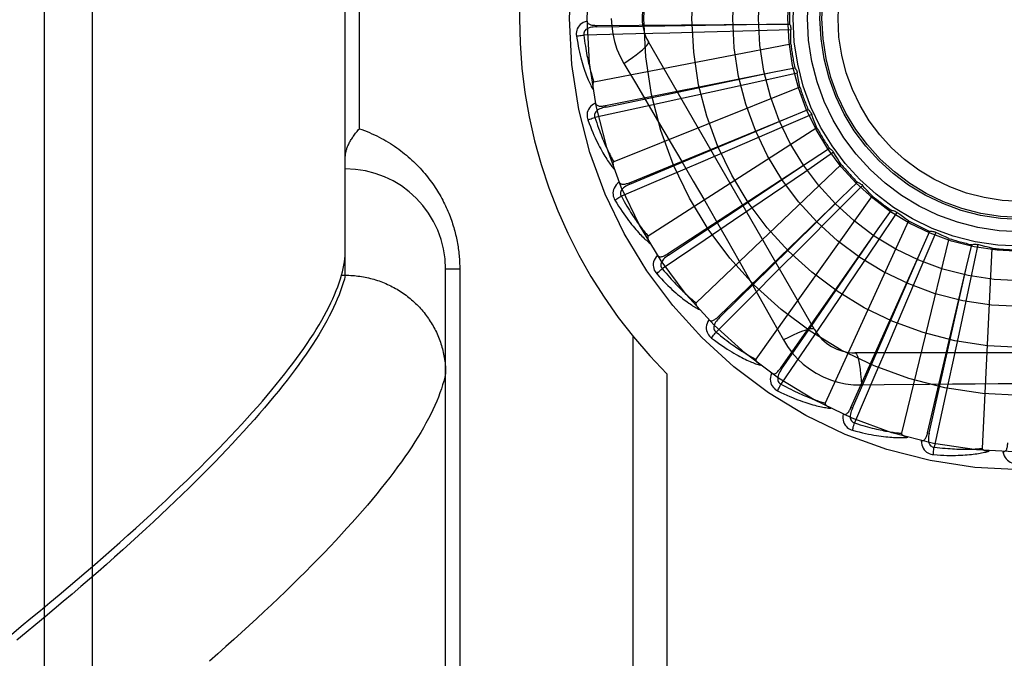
# Model space of a CAD drawing. Header units: inches. Extents: x 0 to 188, y 0 to 122.
# Tile 26 of 102: x 44.253 to 44.866, y 33.903 to 34.3. Entities that reach past the tile are written whole.
import ezdxf

# ---------------------------------------------------------------- set-up
doc = ezdxf.new("R2010")
doc.units = ezdxf.units.IN
doc.header["$LTSCALE"] = 10.363855
doc.header["$MEASUREMENT"] = 0
doc.linetypes.add('HIDDEN', pattern=[0.2, 0.1, -0.1])
doc.layers.add('DOOR_ASSEMBLY', color=7, linetype='CONTINUOUS')

msp = doc.modelspace()

# ---------------------------------------------------------------- linework, layer by layer
at = {"layer": 'DOOR_ASSEMBLY', "color": 8, "linetype": 'HIDDEN'}
for p, q in [((44.29836, 33.74473), (44.29836, 34.85787)), ((44.26836, 33.77412), (44.26836, 34.82848)), ((44.45586, 34.14127), (44.45586, 34.46132)), ((44.46464, 34.23255), (44.46464, 34.37005)), ((44.6123, 34.29696), (44.71839, 34.29769)), ((44.6123, 34.29696), (44.61231, 34.296)), ((44.61231, 34.296), (44.65494, 34.29665)), ((44.65494, 34.29665), (44.71845, 34.29769)), ((44.71839, 34.29769), (44.73265, 34.29777)), ((44.6368, 34.29166), (44.60452, 34.29094)), ((44.65809, 34.29217), (44.6368, 34.29166)), ((44.67961, 34.29272), (44.65809, 34.29217)), ((44.71146, 34.29357), (44.67961, 34.29272)), ((44.73354, 34.2942), (44.71146, 34.29357)), ((44.73349, 34.28531), (44.61078, 34.26166)), ((44.74816, 34.10755), (44.64471, 34.28671)), ((44.62937, 34.27325), (44.63663, 34.26109)), ((44.72194, 34.26777), (44.73592, 34.27054)), ((44.6179, 34.24697), (44.72194, 34.26777)), ((44.65983, 34.25473), (44.72199, 34.26778)), ((44.73748, 34.26721), (44.71591, 34.26241)), ((44.73911, 34.25846), (44.62309, 34.21202)), ((44.71591, 34.26241), (44.68479, 34.25554)), ((44.61809, 34.24603), (44.65983, 34.25473)), ((44.68479, 34.25554), (44.66377, 34.25093)), ((44.64296, 34.24641), (44.6114, 34.23958)), ((44.6179, 34.24697), (44.61809, 34.24603)), ((44.66377, 34.25093), (44.64296, 34.24641)), ((44.74645, 34.24145), (44.72618, 34.23266)), ((44.73108, 34.23905), (44.74429, 34.24443)), ((44.63286, 34.19894), (44.73108, 34.23905)), ((44.71153, 34.23084), (44.73113, 34.23908)), ((44.63323, 34.19805), (44.71153, 34.23084)), ((44.74971, 34.23317), (44.64458, 34.16561)), ((44.72618, 34.23266), (44.69692, 34.22002)), ((44.69692, 34.22002), (44.67715, 34.21152)), ((44.76013, 34.21785), (44.74189, 34.20538)), ((44.74549, 34.21259), (44.75745, 34.22036)), ((44.65664, 34.15462), (44.74549, 34.21259)), ((44.67715, 34.21152), (44.65758, 34.20313)), ((44.7649, 34.21034), (44.67445, 34.1241)), ((44.65758, 34.20313), (44.62787, 34.19046)), ((44.74189, 34.20538), (44.71556, 34.18744)), ((44.63286, 34.19894), (44.63323, 34.19805)), ((44.77803, 34.19727), (44.76248, 34.18157)), ((44.76466, 34.18933), (44.77492, 34.19923)), ((44.78413, 34.19079), (44.71165, 34.089)), ((44.68838, 34.11559), (44.76466, 34.18933)), ((44.71556, 34.18744), (44.69775, 34.17534)), ((44.76248, 34.18157), (44.74002, 34.15897)), ((44.79951, 34.18044), (44.78721, 34.16209)), ((44.78787, 34.17012), (44.79608, 34.18178)), ((44.69775, 34.17534), (44.68012, 34.16341)), ((44.80672, 34.17524), (44.75481, 34.06157)), ((44.72693, 34.08328), (44.78787, 34.17012)), ((44.81431, 34.15565), (44.82016, 34.16866)), ((44.82378, 34.16799), (44.81517, 34.14764)), ((44.68012, 34.16341), (44.65335, 34.14534)), ((44.83185, 34.16425), (44.80238, 34.0428)), ((44.843, 34.14645), (44.84629, 34.16032)), ((44.84996, 34.16035), (44.84537, 34.13874)), ((44.65664, 34.15462), (44.65717, 34.15381)), ((44.74002, 34.15897), (44.72482, 34.14372)), ((44.7709, 34.05885), (44.81431, 34.15565)), ((44.7889, 34.0975), (44.81433, 34.15571)), ((44.8586, 34.15821), (44.85265, 34.03338)), ((44.81517, 34.14764), (44.80272, 34.11831)), ((44.52714, 34.14505), (44.51836, 34.14505)), ((44.51836, 33.80468), (44.51836, 34.14505)), ((44.52714, 34.14505), (44.52714, 33.8638)), ((44.72482, 34.14372), (44.70977, 34.12867)), ((44.8187, 34.04317), (44.843, 34.14645)), ((44.82905, 34.08454), (44.84301, 34.1465)), ((44.4528, 34.13894), (44.45349, 34.14127)), ((44.45349, 34.14127), (44.45586, 34.14127)), ((44.45586, 34.14127), (44.457, 34.14126)), ((44.84537, 34.13874), (44.83869, 34.10758)), ((44.70977, 34.12867), (44.6869, 34.10586)), ((44.76349, 34.12683), (44.75131, 34.1088)), ((44.80272, 34.11831), (44.79428, 34.09851)), ((44.68838, 34.11559), (44.68905, 34.1149)), ((44.83869, 34.10758), (44.83415, 34.08654)), ((44.63507, 34.10332), (44.63507, 33.8313)), ((44.79428, 34.09851), (44.7859, 34.07894)), ((44.77178, 34.05845), (44.7889, 34.0975)), ((44.9803, 34.09296), (44.77341, 34.09296)), ((44.83415, 34.08654), (44.82963, 34.06574)), ((44.72693, 34.08328), (44.72772, 34.08273)), ((44.81964, 34.04296), (44.82905, 34.08454)), ((44.65628, 34.07993), (44.65628, 33.8313)), ((44.7859, 34.07894), (44.77315, 34.04926)), ((44.7774, 34.07294), (44.79157, 34.07315)), ((44.82963, 34.06574), (44.82272, 34.03419)), ((44.7709, 34.05885), (44.77178, 34.05845)), ((44.8187, 34.04317), (44.81964, 34.04296))]:
    msp.add_line(p, q, dxfattribs=at)
for points in [[(44.62161, 34.3013), (44.62184, 34.29642), (44.62249, 34.29159), (44.62358, 34.28681), (44.62509, 34.28214), (44.62702, 34.27762), (44.62937, 34.27325)], [(44.60659, 34.29965), (44.6053, 34.29922), (44.60415, 34.29871), (44.60313, 34.2981), (44.60224, 34.2974), (44.60149, 34.29662), (44.60089, 34.29577), (44.60042, 34.29485), (44.60009, 34.29389), (44.59989, 34.29292), (44.5998, 34.29196), (44.5998, 34.29107), (44.5999, 34.29021)], [(44.61231, 34.296), (44.61127, 34.29596), (44.61029, 34.29588), (44.60937, 34.29574), (44.6085, 34.29556), (44.6077, 34.29532), (44.60696, 34.29502), (44.6063, 34.29467), (44.60572, 34.29427), (44.60524, 34.2938), (44.60488, 34.29328), (44.60463, 34.29271), (44.60448, 34.29211), (44.60445, 34.29152), (44.60452, 34.29093)], [(44.60659, 34.29965), (44.60664, 34.29919), (44.60677, 34.29878), (44.60697, 34.29841), (44.60725, 34.2981), (44.60758, 34.29783), (44.60797, 34.29761), (44.6084, 34.29743), (44.60887, 34.29728), (44.60938, 34.29717), (44.60992, 34.29709), (44.61048, 34.29703), (44.61107, 34.29699), (44.61167, 34.29696), (44.6123, 34.29696)], [(44.73265, 34.29777), (44.73294, 34.29722), (44.73317, 34.29665), (44.73335, 34.29605), (44.73347, 34.29543), (44.73354, 34.29482), (44.73354, 34.2942)], [(44.5999, 34.29021), (44.60051, 34.29034), (44.6012, 34.29046), (44.60196, 34.29059), (44.60278, 34.29071), (44.60364, 34.29083), (44.60452, 34.29094)], [(44.5999, 34.29021), (44.60026, 34.28801), (44.60064, 34.28591), (44.60103, 34.28391), (44.60142, 34.28201), (44.60183, 34.2802), (44.60224, 34.27847), (44.60265, 34.27682), (44.60307, 34.27525), (44.60349, 34.27376), (44.60391, 34.27233), (44.60433, 34.27098), (44.60475, 34.26968), (44.60517, 34.26845), (44.60558, 34.26727), (44.60599, 34.26615), (44.6064, 34.26509), (44.6068, 34.26407), (44.6072, 34.2631), (44.6076, 34.26219), (44.60799, 34.26132), (44.60838, 34.26049), (44.60877, 34.2597), (44.60914, 34.25896), (44.60952, 34.25825), (44.60989, 34.25758), (44.61025, 34.25694)], [(44.60452, 34.29094), (44.60474, 34.2891), (44.60497, 34.28734), (44.6052, 34.28566), (44.60545, 34.28404), (44.60569, 34.2825), (44.60594, 34.28103), (44.6062, 34.27961), (44.60645, 34.27826), (44.60671, 34.27696), (44.60696, 34.27572), (44.60722, 34.27453), (44.60747, 34.2734), (44.60773, 34.27231), (44.60798, 34.27126), (44.60823, 34.27026), (44.60848, 34.2693), (44.60872, 34.26838), (44.60896, 34.2675), (44.6092, 34.26665), (44.60943, 34.26585), (44.60967, 34.26507), (44.6099, 34.26433), (44.61012, 34.26362), (44.61035, 34.26293), (44.61057, 34.26228), (44.61078, 34.26166)], [(44.73349, 34.28531), (44.73346, 34.28753), (44.73345, 34.28976), (44.73348, 34.29198), (44.73354, 34.2942)], [(44.62936, 34.27325), (44.6322, 34.27512), (44.63483, 34.27693), (44.63718, 34.27863), (44.63925, 34.28023), (44.64105, 34.28173), (44.64253, 34.2831), (44.64367, 34.2843), (44.64442, 34.28532), (44.64477, 34.28613), (44.64471, 34.28671)], [(44.73592, 34.27054), (44.73631, 34.27006), (44.73665, 34.26954), (44.73694, 34.26898), (44.73717, 34.2684), (44.73735, 34.26781), (44.73748, 34.26721)], [(44.73911, 34.25846), (44.73865, 34.26065), (44.73823, 34.26283), (44.73783, 34.26502), (44.73748, 34.26721)], [(44.61078, 34.26166), (44.61062, 34.26159), (44.61049, 34.26149), (44.61037, 34.26136), (44.61028, 34.26119), (44.61021, 34.26101), (44.61015, 34.26081), (44.61011, 34.2606), (44.61007, 34.26038), (44.61005, 34.26014), (44.61003, 34.2599), (44.61002, 34.25965), (44.61002, 34.25939), (44.61002, 34.25912), (44.61003, 34.25884), (44.61005, 34.25856), (44.61008, 34.25826), (44.61011, 34.25795), (44.61014, 34.25763), (44.61019, 34.2573), (44.61025, 34.25695)], [(44.63663, 34.26109), (44.65106, 34.23671), (44.65828, 34.22446), (44.66548, 34.21219), (44.67265, 34.1999), (44.67978, 34.18758), (44.68689, 34.17524), (44.69395, 34.16288), (44.70099, 34.1505), (44.70798, 34.13813)], [(44.61179, 34.24853), (44.6106, 34.24787), (44.60957, 34.24714), (44.60868, 34.24635), (44.60794, 34.2455), (44.60735, 34.24459), (44.60692, 34.24364), (44.60664, 34.24265), (44.60649, 34.24164), (44.60648, 34.24065), (44.60657, 34.2397), (44.60674, 34.23882), (44.607, 34.238)], [(44.61809, 34.24603), (44.61708, 34.24579), (44.61613, 34.24553), (44.61525, 34.24522), (44.61444, 34.24488), (44.61369, 34.24449), (44.61303, 34.24406), (44.61244, 34.24359), (44.61195, 34.24308), (44.61157, 34.24253), (44.61131, 34.24195), (44.61117, 34.24134), (44.61114, 34.24073), (44.61122, 34.24014), (44.6114, 34.23958)], [(44.61179, 34.24854), (44.61192, 34.24809), (44.61212, 34.24771), (44.6124, 34.24739), (44.61273, 34.24713), (44.6131, 34.24693), (44.61352, 34.24679), (44.61398, 34.24669), (44.61447, 34.24664), (44.61499, 34.24663), (44.61554, 34.24664), (44.6161, 34.24669), (44.61669, 34.24676), (44.61729, 34.24685), (44.6179, 34.24697)], [(44.607, 34.238), (44.60757, 34.23824), (44.60823, 34.23849), (44.60896, 34.23876), (44.60973, 34.23903), (44.61056, 34.23931), (44.6114, 34.23958)], [(44.6114, 34.23958), (44.61196, 34.23782), (44.61252, 34.23614), (44.61307, 34.23453), (44.61362, 34.23299), (44.61415, 34.23152), (44.61468, 34.23012), (44.61519, 34.22878), (44.6157, 34.2275), (44.61619, 34.22628), (44.61668, 34.22511), (44.61716, 34.22399), (44.61762, 34.22292), (44.61808, 34.2219), (44.61852, 34.22092), (44.61896, 34.21998), (44.61938, 34.21909), (44.61979, 34.21823), (44.6202, 34.21741), (44.62059, 34.21663), (44.62098, 34.21588), (44.62135, 34.21516), (44.62172, 34.21447), (44.62208, 34.21382), (44.62242, 34.21319), (44.62276, 34.21259), (44.62309, 34.21202)], [(44.74429, 34.24443), (44.74476, 34.24402), (44.74519, 34.24358), (44.74558, 34.24309), (44.74592, 34.24256), (44.74621, 34.24202), (44.74645, 34.24145)], [(44.74971, 34.23317), (44.74884, 34.23522), (44.74801, 34.23729), (44.74721, 34.23936), (44.74645, 34.24145)], [(44.607, 34.238), (44.60777, 34.23591), (44.60854, 34.23392), (44.6093, 34.23203), (44.61005, 34.23023), (44.61079, 34.22853), (44.61152, 34.22691), (44.61224, 34.22537), (44.61295, 34.22391), (44.61364, 34.22252), (44.61433, 34.2212), (44.615, 34.21995), (44.61565, 34.21876), (44.6163, 34.21763), (44.61692, 34.21655), (44.61754, 34.21553), (44.61814, 34.21456), (44.61873, 34.21363), (44.6193, 34.21276), (44.61987, 34.21194), (44.62042, 34.21116), (44.62096, 34.21042), (44.62148, 34.20972), (44.62199, 34.20906), (44.6225, 34.20843), (44.62299, 34.20784), (44.62346, 34.20729)], [(44.45586, 34.21495), (44.45586, 34.21535), (44.45588, 34.21576), (44.45592, 34.21618), (44.45597, 34.21661), (44.45603, 34.21705), (44.45611, 34.2175), (44.4562, 34.21796), (44.45631, 34.21843), (44.45644, 34.21891), (44.45658, 34.2194), (44.45674, 34.21989), (44.45691, 34.22039), (44.4571, 34.2209), (44.4573, 34.22142), (44.45753, 34.22194), (44.45776, 34.22247), (44.45802, 34.22301), (44.45829, 34.22355), (44.45857, 34.2241), (44.45887, 34.22465), (44.45919, 34.2252), (44.45953, 34.22576), (44.45987, 34.22632), (44.46024, 34.22689), (44.46062, 34.22745), (44.46101, 34.22802), (44.46142, 34.22859), (44.46184, 34.22915), (44.46227, 34.22972), (44.46272, 34.23029), (44.46319, 34.23086), (44.46366, 34.23142), (44.46415, 34.23199), (44.46464, 34.23255)], [(44.46464, 34.23255), (44.46624, 34.23198), (44.46782, 34.23139), (44.46939, 34.23077), (44.47093, 34.23013), (44.47246, 34.22947), (44.47396, 34.22877), (44.47545, 34.22806), (44.47692, 34.22732), (44.47836, 34.22656), (44.47978, 34.22578), (44.48119, 34.22498), (44.48257, 34.22417), (44.48392, 34.22333), (44.48526, 34.22247), (44.48657, 34.2216), (44.48786, 34.2207), (44.48913, 34.2198), (44.49037, 34.21888), (44.49159, 34.21794), (44.49279, 34.21699), (44.49396, 34.21602), (44.49511, 34.21504), (44.49624, 34.21406), (44.49734, 34.21305), (44.49842, 34.21204), (44.49948, 34.21102), (44.50051, 34.20999), (44.50152, 34.20895), (44.50251, 34.2079), (44.50348, 34.20684), (44.50442, 34.20577), (44.50534, 34.2047), (44.50623, 34.20362), (44.50711, 34.20254), (44.50796, 34.20144), (44.50879, 34.20035), (44.5096, 34.19924), (44.51039, 34.19814), (44.51116, 34.19703), (44.5119, 34.19591), (44.51263, 34.19479), (44.51333, 34.19367), (44.51402, 34.19255), (44.51468, 34.19142), (44.51532, 34.19029), (44.51595, 34.18916), (44.51655, 34.18802), (44.51714, 34.18689), (44.51771, 34.18575), (44.51826, 34.18461), (44.51879, 34.18347), (44.5193, 34.18232), (44.51979, 34.18118), (44.52027, 34.18004), (44.52072, 34.1789), (44.52116, 34.17777), (44.52158, 34.17663), (44.52199, 34.1755), (44.52237, 34.17437), (44.52274, 34.17325), (44.52309, 34.17213), (44.52343, 34.17101), (44.52374, 34.1699), (44.52404, 34.16879), (44.52433, 34.16769), (44.5246, 34.16659), (44.52486, 34.16549), (44.5251, 34.1644), (44.52532, 34.16331), (44.52553, 34.16222), (44.52573, 34.16114), (44.52592, 34.16006), (44.52609, 34.15898), (44.52625, 34.1579), (44.52639, 34.15683), (44.52652, 34.15576), (44.52664, 34.15469), (44.52675, 34.15362), (44.52684, 34.15255), (44.52692, 34.15149), (44.52699, 34.15043), (44.52704, 34.14936), (44.52709, 34.14829), (44.52712, 34.14722), (44.52714, 34.14614), (44.52714, 34.14505)], [(44.75745, 34.22036), (44.75799, 34.22006), (44.75849, 34.2197), (44.75897, 34.21929), (44.75941, 34.21884), (44.75979, 34.21836), (44.76013, 34.21785)], [(44.7649, 34.21034), (44.76366, 34.21219), (44.76246, 34.21406), (44.76128, 34.21594), (44.76013, 34.21785)], [(44.62309, 34.21202), (44.62295, 34.21193), (44.62283, 34.2118), (44.62275, 34.21165), (44.62269, 34.21147), (44.62265, 34.21127), (44.62263, 34.21107), (44.62263, 34.21085), (44.62264, 34.21063), (44.62266, 34.21039), (44.62268, 34.21015), (44.62272, 34.2099), (44.62277, 34.20965), (44.62283, 34.20938), (44.62289, 34.20911), (44.62296, 34.20883), (44.62304, 34.20855), (44.62313, 34.20824), (44.62323, 34.20794), (44.62333, 34.20766), (44.62343, 34.20738)], [(44.65717, 34.15381), (44.68404, 34.17167), (44.69268, 34.17741), (44.74554, 34.21262)], [(44.62656, 34.19932), (44.62552, 34.19845), (44.62465, 34.19754), (44.62392, 34.19659), (44.62336, 34.19562), (44.62296, 34.19461), (44.62271, 34.1936), (44.62262, 34.19257), (44.62267, 34.19156), (44.62284, 34.19058), (44.62311, 34.18966), (44.62345, 34.18883), (44.62386, 34.18807)], [(44.62656, 34.19932), (44.62678, 34.19892), (44.62705, 34.19858), (44.62738, 34.19832), (44.62775, 34.19812), (44.62816, 34.198), (44.6286, 34.19794), (44.62907, 34.19793), (44.62956, 34.19797), (44.63007, 34.19806), (44.6306, 34.19818), (44.63115, 34.19833), (44.63171, 34.19851), (44.63228, 34.19871), (44.63286, 34.19894)], [(44.63323, 34.19805), (44.63228, 34.19763), (44.6314, 34.19719), (44.63059, 34.19672), (44.62986, 34.19623), (44.6292, 34.19571), (44.62863, 34.19516), (44.62814, 34.19459), (44.62775, 34.194), (44.62749, 34.19339), (44.62734, 34.19277), (44.62732, 34.19214), (44.62741, 34.19154), (44.62759, 34.19098), (44.62788, 34.19046)], [(44.77492, 34.19923), (44.77551, 34.19903), (44.77608, 34.19878), (44.77662, 34.19847), (44.77713, 34.19811), (44.7776, 34.19771), (44.77803, 34.19727)], [(44.78413, 34.19079), (44.78257, 34.19238), (44.78103, 34.19399), (44.77952, 34.19562), (44.77803, 34.19727)], [(44.62386, 34.18807), (44.62437, 34.18841), (44.62497, 34.18879), (44.62563, 34.18919), (44.62634, 34.18961), (44.6271, 34.19003), (44.62787, 34.19046)], [(44.62787, 34.19046), (44.62876, 34.18884), (44.62963, 34.18729), (44.63048, 34.18581), (44.6313, 34.18441), (44.6321, 34.18307), (44.63288, 34.18179), (44.63364, 34.18057), (44.63438, 34.17941), (44.6351, 34.1783), (44.6358, 34.17725), (44.63648, 34.17624), (44.63714, 34.17528), (44.63778, 34.17436), (44.6384, 34.17348), (44.63901, 34.17265), (44.63959, 34.17185), (44.64016, 34.17108), (44.64071, 34.17035), (44.64125, 34.16966), (44.64177, 34.16899), (44.64227, 34.16836), (44.64276, 34.16776), (44.64324, 34.16718), (44.6437, 34.16663), (44.64414, 34.16611), (44.64458, 34.16561)], [(44.62386, 34.18807), (44.62501, 34.18617), (44.62614, 34.18436), (44.62725, 34.18264), (44.62832, 34.18102), (44.62937, 34.17949), (44.63039, 34.17804), (44.63139, 34.17666), (44.63236, 34.17536), (44.63331, 34.17413), (44.63423, 34.17296), (44.63512, 34.17186), (44.636, 34.17082), (44.63684, 34.16983), (44.63766, 34.16889), (44.63846, 34.168), (44.63923, 34.16716), (44.63998, 34.16637), (44.64071, 34.16562), (44.64142, 34.16492), (44.64211, 34.16425), (44.64278, 34.16363), (44.64343, 34.16305), (44.64406, 34.16249), (44.64467, 34.16197), (44.64526, 34.16149), (44.64584, 34.16103)], [(44.68905, 34.1149), (44.71206, 34.13753), (44.71945, 34.14479), (44.7647, 34.18937)], [(44.79608, 34.18178), (44.7967, 34.1817), (44.7973, 34.18156), (44.79789, 34.18135), (44.79847, 34.1811), (44.799, 34.1808), (44.79951, 34.18044)], [(44.80672, 34.17524), (44.80489, 34.1765), (44.80307, 34.17779), (44.80128, 34.1791), (44.79951, 34.18044)], [(44.72772, 34.08273), (44.74603, 34.1093), (44.75192, 34.11783), (44.78791, 34.17017)], [(44.82016, 34.16866), (44.82078, 34.16869), (44.8214, 34.16866), (44.82202, 34.16858), (44.82263, 34.16844), (44.82321, 34.16824), (44.82378, 34.16799)], [(44.83185, 34.16425), (44.8298, 34.16514), (44.82778, 34.16606), (44.82577, 34.16701), (44.82378, 34.16799)], [(44.64458, 34.16561), (44.64445, 34.16549), (44.64436, 34.16535), (44.64431, 34.16518), (44.64428, 34.16499), (44.64428, 34.16479), (44.6443, 34.16459), (44.64434, 34.16437), (44.64439, 34.16415), (44.64445, 34.16393), (44.64453, 34.1637), (44.64461, 34.16346), (44.64471, 34.16322), (44.64481, 34.16297), (44.64493, 34.16271), (44.64505, 34.16246), (44.64518, 34.16219), (44.64532, 34.16191), (44.64548, 34.16163), (44.64565, 34.16134), (44.64583, 34.16103)], [(44.78721, 34.16209), (44.76943, 34.13565), (44.76349, 34.12683)], [(44.84629, 34.16032), (44.84689, 34.16047), (44.8475, 34.16056), (44.84813, 34.1606), (44.84875, 34.16057), (44.84936, 34.16049), (44.84996, 34.16035)], [(44.8586, 34.15821), (44.85642, 34.1587), (44.85426, 34.15922), (44.85211, 34.15977), (44.84996, 34.16035)], [(44.45349, 34.14127), (44.45404, 34.14339), (44.45452, 34.14548), (44.45493, 34.14753), (44.45526, 34.14955), (44.45552, 34.15153), (44.45571, 34.15347), (44.45582, 34.15537), (44.45586, 34.15724)], [(44.65039, 34.1538), (44.64953, 34.15274), (44.64884, 34.15168), (44.64831, 34.15061), (44.64794, 34.14955), (44.64773, 34.14849), (44.64768, 34.14745), (44.64779, 34.14642), (44.64803, 34.14543), (44.64839, 34.14451), (44.64883, 34.14366), (44.64931, 34.1429), (44.64986, 34.14224)], [(44.65038, 34.1538), (44.65067, 34.15344), (44.651, 34.15316), (44.65138, 34.15296), (44.65178, 34.15284), (44.6522, 34.1528), (44.65264, 34.15282), (44.65311, 34.1529), (44.65358, 34.15304), (44.65407, 34.15322), (44.65457, 34.15344), (44.65508, 34.15369), (44.65559, 34.15397), (44.65611, 34.15428), (44.65664, 34.15462)], [(44.65717, 34.15381), (44.65632, 34.15322), (44.65554, 34.15262), (44.65483, 34.15201), (44.6542, 34.15139), (44.65366, 34.15075), (44.6532, 34.1501), (44.65283, 34.14945), (44.65256, 34.14879), (44.65242, 34.14814), (44.65239, 34.14751), (44.65249, 34.14689), (44.65269, 34.14631), (44.65298, 34.1458), (44.65335, 34.14534)], [(44.64986, 34.14224), (44.6503, 34.14267), (44.65082, 34.14315), (44.65139, 34.14367), (44.65201, 34.14421), (44.65267, 34.14478), (44.65335, 34.14534)], [(44.64986, 34.14224), (44.65135, 34.14058), (44.6528, 34.13902), (44.65421, 34.13755), (44.65557, 34.13616), (44.6569, 34.13485), (44.65817, 34.13362), (44.65941, 34.13246), (44.66061, 34.13137), (44.66178, 34.13034), (44.6629, 34.12937), (44.66399, 34.12845), (44.66504, 34.12759), (44.66606, 34.12678), (44.66704, 34.12601), (44.66799, 34.12529), (44.66891, 34.12461), (44.6698, 34.12398), (44.67066, 34.12338), (44.67149, 34.12282), (44.67229, 34.1223), (44.67306, 34.12182), (44.67381, 34.12137), (44.67453, 34.12094), (44.67523, 34.12055), (44.6759, 34.12018), (44.67656, 34.11984)], [(44.65335, 34.14534), (44.65453, 34.14392), (44.65568, 34.14256), (44.65679, 34.14127), (44.65786, 34.14005), (44.6589, 34.13888), (44.65991, 34.13778), (44.66089, 34.13672), (44.66183, 34.13572), (44.66275, 34.13477), (44.66363, 34.13387), (44.66449, 34.13301), (44.66532, 34.13219), (44.66613, 34.13141), (44.6669, 34.13066), (44.66765, 34.12996), (44.66838, 34.12928), (44.66908, 34.12864), (44.66976, 34.12803), (44.67042, 34.12745), (44.67105, 34.12689), (44.67167, 34.12637), (44.67226, 34.12587), (44.67284, 34.12539), (44.6734, 34.12494), (44.67393, 34.12451), (44.67445, 34.1241)], [(44.2478, 33.91757), (44.25395, 33.92258), (44.26, 33.92755), (44.26596, 33.93247), (44.27182, 33.93735), (44.27759, 33.94219), (44.28327, 33.94698), (44.28884, 33.95173), (44.29433, 33.95643), (44.29972, 33.96109), (44.30501, 33.96571), (44.31021, 33.97028), (44.31532, 33.9748), (44.32033, 33.97929), (44.32525, 33.98372), (44.33007, 33.98811), (44.33481, 33.99246), (44.33944, 33.99676), (44.34399, 34.00101), (44.34844, 34.00522), (44.3528, 34.00938), (44.35707, 34.0135), (44.36124, 34.01757), (44.36532, 34.0216), (44.36931, 34.02558), (44.37321, 34.02952), (44.37701, 34.03341), (44.38072, 34.03725), (44.38434, 34.04105), (44.38787, 34.04481), (44.39131, 34.04851), (44.39466, 34.05218), (44.39792, 34.05579), (44.40108, 34.05937), (44.40416, 34.06289), (44.40714, 34.06637), (44.41004, 34.06981), (44.41284, 34.0732), (44.41555, 34.07655), (44.41818, 34.07985), (44.42071, 34.08311), (44.42316, 34.08632), (44.42551, 34.08948), (44.42778, 34.09261), (44.42996, 34.09568), (44.43205, 34.09872), (44.43405, 34.10171), (44.43596, 34.10465), (44.43778, 34.10755), (44.43952, 34.1104), (44.44116, 34.11322), (44.44272, 34.11598), (44.44419, 34.11871), (44.44557, 34.12139), (44.44687, 34.12403), (44.44808, 34.12662), (44.4492, 34.12917), (44.45023, 34.13168), (44.45117, 34.13414), (44.45203, 34.13656), (44.4528, 34.13894)], [(44.45586, 34.14127), (44.45525, 34.13891), (44.45455, 34.1365), (44.45376, 34.13405), (44.45289, 34.13156), (44.45193, 34.12902), (44.45088, 34.12644), (44.44975, 34.12382), (44.44852, 34.12115), (44.44721, 34.11844), (44.44581, 34.11569), (44.44432, 34.11289), (44.44274, 34.11005), (44.44108, 34.10716), (44.43932, 34.10424), (44.43748, 34.10126), (44.43555, 34.09825), (44.43353, 34.09519), (44.43143, 34.09209), (44.42923, 34.08894), (44.42694, 34.08575), (44.42457, 34.08252), (44.42211, 34.07924), (44.41956, 34.07592), (44.41692, 34.07256), (44.41419, 34.06915), (44.41138, 34.0657), (44.40847, 34.0622), (44.40547, 34.05867), (44.40239, 34.05509), (44.39922, 34.05146), (44.39596, 34.0478), (44.39261, 34.04409), (44.38917, 34.04034), (44.38564, 34.03654), (44.38203, 34.03271), (44.37832, 34.02883), (44.37453, 34.02491), (44.37065, 34.02095), (44.36668, 34.01694), (44.36262, 34.0129), (44.35847, 34.00881), (44.35423, 34.00468), (44.34991, 34.00051), (44.3455, 33.9963), (44.341, 33.99205), (44.33641, 33.98776), (44.33173, 33.98343), (44.32696, 33.97906), (44.32211, 33.97465), (44.31717, 33.97019), (44.31214, 33.96571), (44.30703, 33.96118), (44.30183, 33.95661), (44.29654, 33.95201), (44.29116, 33.94736), (44.2857, 33.94268), (44.28015, 33.93797), (44.27452, 33.93322), (44.2688, 33.92843), (44.26299, 33.9236), (44.2571, 33.91875), (44.25113, 33.91385)], [(44.457, 34.14126), (44.45813, 34.14123), (44.45925, 34.14118), (44.46038, 34.14111), (44.4615, 34.14102), (44.46263, 34.14091), (44.46375, 34.14078), (44.46486, 34.14063), (44.46598, 34.14046), (44.46709, 34.14027), (44.4682, 34.14007), (44.4693, 34.13984), (44.4704, 34.13959), (44.4715, 34.13932), (44.47259, 34.13904), (44.47367, 34.13873), (44.47475, 34.13841), (44.47582, 34.13806), (44.47689, 34.1377), (44.47795, 34.13732), (44.479, 34.13692), (44.48004, 34.1365), (44.48108, 34.13607), (44.48211, 34.13561), (44.48313, 34.13514), (44.48414, 34.13465), (44.48514, 34.13414), (44.48613, 34.13361), (44.48711, 34.13307), (44.48809, 34.13251), (44.48905, 34.13193), (44.49, 34.13133), (44.49094, 34.13072), (44.49187, 34.13009), (44.49278, 34.12945), (44.49369, 34.12879), (44.49458, 34.12811), (44.49546, 34.12742), (44.49632, 34.12671), (44.49718, 34.12599), (44.49802, 34.12525), (44.49884, 34.1245), (44.49965, 34.12373), (44.50045, 34.12295), (44.50124, 34.12215), (44.502, 34.12135), (44.50276, 34.12052), (44.5035, 34.11969), (44.50422, 34.11884), (44.50492, 34.11798), (44.50562, 34.1171), (44.50629, 34.11622), (44.50695, 34.11532), (44.50759, 34.11441), (44.50821, 34.11349), (44.50882, 34.11256), (44.50941, 34.11162), (44.50998, 34.11067), (44.51054, 34.10971), (44.51108, 34.10874), (44.5116, 34.10775), (44.5121, 34.10677), (44.51258, 34.10577), (44.51305, 34.10476), (44.51349, 34.10374), (44.51392, 34.10272), (44.51433, 34.10169), (44.51472, 34.10066), (44.51509, 34.09961), (44.51544, 34.09856), (44.51577, 34.09751), (44.51608, 34.09644), (44.51637, 34.09538), (44.51664, 34.0943), (44.5169, 34.09323), (44.51713, 34.09215), (44.51734, 34.09106), (44.51753, 34.08997), (44.51771, 34.08888), (44.51786, 34.08779), (44.51799, 34.08669), (44.5181, 34.08559), (44.51819, 34.08449), (44.51826, 34.08339), (44.51832, 34.08228), (44.51835, 34.08118), (44.51836, 34.08007)], [(44.70798, 34.13813), (44.7219, 34.11341), (44.72882, 34.10099)], [(44.67445, 34.1241), (44.67435, 34.12396), (44.67429, 34.1238), (44.67427, 34.12363), (44.67428, 34.12344), (44.67432, 34.12324), (44.67438, 34.12305), (44.67446, 34.12284), (44.67455, 34.12264), (44.67465, 34.12243), (44.67477, 34.12221), (44.6749, 34.122), (44.67503, 34.12178), (44.67518, 34.12155), (44.67534, 34.12133), (44.67551, 34.12109), (44.67569, 34.12086), (44.67589, 34.12062), (44.67609, 34.12037), (44.67631, 34.12011), (44.67655, 34.11985)], [(44.68239, 34.1136), (44.68175, 34.1124), (44.68128, 34.11123), (44.68096, 34.11009), (44.6808, 34.10897), (44.68079, 34.10789), (44.68094, 34.10686), (44.68124, 34.10587), (44.68166, 34.10494), (44.68219, 34.1041), (44.68278, 34.10335), (44.6834, 34.1027), (44.68406, 34.10215)], [(44.68239, 34.1136), (44.68274, 34.1133), (44.68312, 34.11309), (44.68352, 34.11297), (44.68394, 34.11293), (44.68437, 34.11297), (44.6848, 34.11307), (44.68523, 34.11324), (44.68568, 34.11346), (44.68612, 34.11373), (44.68657, 34.11404), (44.68702, 34.11439), (44.68747, 34.11476), (44.68793, 34.11516), (44.68838, 34.11559)], [(44.68905, 34.1149), (44.68833, 34.11416), (44.68767, 34.11342), (44.6871, 34.11269), (44.6866, 34.11196), (44.68618, 34.11123), (44.68585, 34.11051), (44.68561, 34.1098), (44.68548, 34.1091), (44.68546, 34.10844), (44.68555, 34.10781), (44.68576, 34.10722), (44.68607, 34.10669), (44.68645, 34.10624), (44.68691, 34.10586)], [(44.68406, 34.10215), (44.68442, 34.10266), (44.68483, 34.10323), (44.68529, 34.10385), (44.6858, 34.1045), (44.68634, 34.10518), (44.6869, 34.10586)], [(44.6869, 34.10586), (44.68833, 34.10469), (44.68971, 34.10357), (44.69105, 34.10252), (44.69233, 34.10152), (44.69358, 34.10057), (44.69478, 34.09967), (44.69594, 34.09883), (44.69705, 34.09802), (44.69813, 34.09726), (44.69917, 34.09654), (44.70018, 34.09586), (44.70115, 34.09521), (44.70209, 34.0946), (44.70299, 34.09401), (44.70386, 34.09346), (44.7047, 34.09294), (44.70551, 34.09244), (44.70629, 34.09197), (44.70705, 34.09152), (44.70778, 34.0911), (44.70848, 34.0907), (44.70916, 34.09032), (44.70982, 34.08996), (44.71045, 34.08962), (44.71106, 34.0893), (44.71165, 34.089)], [(44.75131, 34.1088), (44.73353, 34.08258), (44.72732, 34.07345)], [(44.74815, 34.10755), (44.74769, 34.10789), (44.74685, 34.10799), (44.74566, 34.10787), (44.74413, 34.10752), (44.74226, 34.10695), (44.74008, 34.10616), (44.7376, 34.10515), (44.73487, 34.10395), (44.73192, 34.10254), (44.72882, 34.10099)], [(44.68406, 34.10215), (44.68584, 34.10081), (44.68756, 34.09955), (44.68922, 34.09837), (44.69083, 34.09727), (44.69237, 34.09623), (44.69386, 34.09526), (44.6953, 34.09436), (44.69668, 34.09351), (44.69802, 34.09272), (44.69931, 34.09198), (44.70055, 34.09129), (44.70174, 34.09064), (44.7029, 34.09004), (44.70401, 34.08947), (44.70507, 34.08894), (44.7061, 34.08845), (44.7071, 34.08799), (44.70805, 34.08757), (44.70897, 34.08718), (44.70986, 34.08682), (44.71071, 34.08649), (44.71153, 34.08619), (44.71232, 34.08591), (44.71308, 34.08566), (44.71381, 34.08543), (44.71452, 34.08522)], [(44.72882, 34.10099), (44.73142, 34.09679), (44.73436, 34.09287), (44.73763, 34.08923), (44.74121, 34.0859), (44.74509, 34.08291), (44.74921, 34.08027), (44.75356, 34.07801), (44.75809, 34.07615), (44.76277, 34.0747), (44.76757, 34.07368), (44.77245, 34.07309), (44.7774, 34.07294)], [(44.77341, 34.09296), (44.77394, 34.09273), (44.77445, 34.09206), (44.77494, 34.09096), (44.77541, 34.08946), (44.77585, 34.08756), (44.77625, 34.08527), (44.77662, 34.08263), (44.77693, 34.07966), (44.7772, 34.0764), (44.7774, 34.07294)], [(44.71165, 34.089), (44.71157, 34.08884), (44.71154, 34.08867), (44.71156, 34.0885), (44.7116, 34.08832), (44.71168, 34.08813), (44.71177, 34.08795), (44.71189, 34.08776), (44.71201, 34.08758), (44.71216, 34.08739), (44.71231, 34.0872), (44.71248, 34.08702), (44.71266, 34.08683), (44.71285, 34.08663), (44.71305, 34.08644), (44.71326, 34.08625), (44.71348, 34.08605), (44.71372, 34.08584), (44.71396, 34.08564), (44.7142, 34.08545), (44.71444, 34.08527)], [(44.51836, 34.08007), (44.51783, 34.07774), (44.51721, 34.07535), (44.51651, 34.07293), (44.51571, 34.07046), (44.51483, 34.06795), (44.51385, 34.06539), (44.51279, 34.0628), (44.51164, 34.06015), (44.51039, 34.05747), (44.50906, 34.05474), (44.50764, 34.05197), (44.50613, 34.04915), (44.50453, 34.04629), (44.50283, 34.04338), (44.50105, 34.04044), (44.49918, 34.03744), (44.49722, 34.03441), (44.49516, 34.03133), (44.49302, 34.0282), (44.49078, 34.02504), (44.48846, 34.02183), (44.48605, 34.01857), (44.48354, 34.01527), (44.48094, 34.01193), (44.47825, 34.00854), (44.47547, 34.00511), (44.4726, 34.00164), (44.46964, 33.99812), (44.46659, 33.99456), (44.46345, 33.99095), (44.46021, 33.98731), (44.45689, 33.98361), (44.45347, 33.97988), (44.44996, 33.9761), (44.44636, 33.97228), (44.44267, 33.96842), (44.43889, 33.96451), (44.43501, 33.96057), (44.43105, 33.95657), (44.42699, 33.95254), (44.42284, 33.94847), (44.4186, 33.94435), (44.41427, 33.94019), (44.40985, 33.93599), (44.40533, 33.93175), (44.40073, 33.92747), (44.39603, 33.92314), (44.39124, 33.91878), (44.38637, 33.91437), (44.38139, 33.90993), (44.37633, 33.90544), (44.37118, 33.90092)], [(44.72143, 34.08019), (44.72103, 34.07889), (44.72078, 34.07765), (44.72068, 34.07647), (44.72074, 34.07534), (44.72094, 34.07428), (44.72128, 34.07329), (44.72176, 34.07238), (44.72235, 34.07155), (44.72303, 34.07083), (44.72375, 34.0702), (44.72448, 34.06968), (44.72523, 34.06926)], [(44.72143, 34.08019), (44.72183, 34.07997), (44.72224, 34.07983), (44.72266, 34.07979), (44.72308, 34.07983), (44.72349, 34.07994), (44.72389, 34.08013), (44.72429, 34.08037), (44.72468, 34.08067), (44.72507, 34.08102), (44.72545, 34.08141), (44.72582, 34.08184), (44.7262, 34.08229), (44.72657, 34.08277), (44.72693, 34.08328)], [(44.72772, 34.08273), (44.72715, 34.08186), (44.72665, 34.08101), (44.72622, 34.08018), (44.72587, 34.07937), (44.7256, 34.07858), (44.72541, 34.07781), (44.72531, 34.07706), (44.72531, 34.07635), (44.72541, 34.0757), (44.72563, 34.0751), (44.72594, 34.07456), (44.72635, 34.0741), (44.72681, 34.07373), (44.72733, 34.07344)], [(44.72523, 34.06926), (44.72549, 34.06983), (44.72579, 34.07047), (44.72612, 34.07116), (44.7265, 34.0719), (44.7269, 34.07267), (44.72732, 34.07345)], [(44.72523, 34.06926), (44.72724, 34.06829), (44.72917, 34.06737), (44.73102, 34.06653), (44.7328, 34.06575), (44.73451, 34.06502), (44.73616, 34.06436), (44.73774, 34.06374), (44.73926, 34.06317), (44.74072, 34.06264), (44.74213, 34.06216), (44.74348, 34.06172), (44.74477, 34.06131), (44.74602, 34.06093), (44.74722, 34.06059), (44.74837, 34.06027), (44.74947, 34.05998), (44.75053, 34.05972), (44.75155, 34.05949), (44.75253, 34.05928), (44.75347, 34.0591), (44.75437, 34.05893), (44.75523, 34.05879), (44.75606, 34.05867), (44.75685, 34.05856), (44.75761, 34.05847), (44.75834, 34.0584)], [(44.72732, 34.07345), (44.72895, 34.07256), (44.73052, 34.07173), (44.73202, 34.07094), (44.73348, 34.07021), (44.73488, 34.06951), (44.73623, 34.06886), (44.73752, 34.06825), (44.73877, 34.06767), (44.73998, 34.06713), (44.74114, 34.06661), (44.74225, 34.06613), (44.74333, 34.06568), (44.74436, 34.06526), (44.74536, 34.06485), (44.74632, 34.06448), (44.74724, 34.06412), (44.74813, 34.06379), (44.74899, 34.06347), (44.74982, 34.06318), (44.75061, 34.0629), (44.75138, 34.06264), (44.75212, 34.06239), (44.75283, 34.06217), (44.75352, 34.06195), (44.75418, 34.06175), (44.75481, 34.06157)], [(44.79157, 34.07315), (44.8199, 34.07346), (44.83411, 34.07359), (44.84834, 34.07368), (44.86257, 34.07375), (44.87681, 34.07377), (44.89105, 34.07375), (44.90528, 34.07369), (44.91952, 34.0736), (44.93373, 34.07347)], [(44.75481, 34.06157), (44.75477, 34.0614), (44.75477, 34.06123), (44.75482, 34.06106), (44.7549, 34.06089), (44.755, 34.06072), (44.75513, 34.06056), (44.75528, 34.0604), (44.75544, 34.06024), (44.75561, 34.06009), (44.7558, 34.05993), (44.756, 34.05978), (44.75621, 34.05963), (44.75643, 34.05947), (44.75667, 34.05932), (44.75691, 34.05917), (44.75717, 34.05902), (44.75744, 34.05887), (44.75772, 34.05871), (44.75802, 34.05856), (44.75833, 34.0584)], [(44.76608, 34.05477), (44.76652, 34.05463), (44.76695, 34.05457), (44.76737, 34.05461), (44.76777, 34.05473), (44.76815, 34.05492), (44.76851, 34.05517), (44.76885, 34.05549), (44.76918, 34.05586), (44.7695, 34.05628), (44.7698, 34.05673), (44.77009, 34.05722), (44.77037, 34.05774), (44.77064, 34.05828), (44.7709, 34.05885)], [(44.77178, 34.05845), (44.77138, 34.05749), (44.77105, 34.05657), (44.77079, 34.05567), (44.7706, 34.05481), (44.77048, 34.05398), (44.77044, 34.05319), (44.77049, 34.05244), (44.77062, 34.05174), (44.77085, 34.05111), (44.77117, 34.05056), (44.77158, 34.0501), (44.77206, 34.04972), (44.77259, 34.04944), (44.77315, 34.04926)], [(44.76608, 34.05477), (44.76593, 34.05342), (44.76593, 34.05216), (44.76606, 34.05097), (44.76632, 34.04988), (44.76672, 34.04888), (44.76724, 34.04797), (44.76789, 34.04717), (44.76862, 34.04646), (44.76942, 34.04588), (44.77025, 34.0454), (44.77107, 34.04503), (44.77189, 34.04476)], [(44.77189, 34.04476), (44.77203, 34.04537), (44.7722, 34.04605), (44.7724, 34.0468), (44.77263, 34.04759), (44.77288, 34.04842), (44.77315, 34.04926)], [(44.77189, 34.04476), (44.77404, 34.04418), (44.77611, 34.04365), (44.77808, 34.04317), (44.77998, 34.04274), (44.7818, 34.04236), (44.78354, 34.04201), (44.78521, 34.0417), (44.78681, 34.04143), (44.78835, 34.04119), (44.78982, 34.04099), (44.79123, 34.04081), (44.79258, 34.04065), (44.79387, 34.04052), (44.79511, 34.0404), (44.7963, 34.04031), (44.79744, 34.04024), (44.79853, 34.04018), (44.79958, 34.04014), (44.80058, 34.04012), (44.80153, 34.04012), (44.80245, 34.04013), (44.80332, 34.04016), (44.80416, 34.04019), (44.80496, 34.04024), (44.80572, 34.04029), (44.80645, 34.04036)], [(44.77315, 34.04926), (44.77491, 34.0487), (44.77661, 34.04818), (44.77824, 34.0477), (44.7798, 34.04725), (44.78131, 34.04683), (44.78276, 34.04645), (44.78415, 34.04609), (44.78548, 34.04576), (44.78677, 34.04545), (44.788, 34.04517), (44.78919, 34.04491), (44.79033, 34.04467), (44.79143, 34.04445), (44.79248, 34.04424), (44.7935, 34.04405), (44.79447, 34.04388), (44.79541, 34.04372), (44.79631, 34.04357), (44.79718, 34.04344), (44.79801, 34.04331), (44.79882, 34.0432), (44.79959, 34.0431), (44.80033, 34.04302), (44.80104, 34.04294), (44.80173, 34.04286), (44.80238, 34.0428)], [(44.81474, 34.03826), (44.81519, 34.0382), (44.81562, 34.03823), (44.81603, 34.03834), (44.81641, 34.03854), (44.81674, 34.0388), (44.81705, 34.03912), (44.81732, 34.03949), (44.81758, 34.03992), (44.81781, 34.04039), (44.81802, 34.04089), (44.81821, 34.04142), (44.81839, 34.04199), (44.81855, 34.04257), (44.8187, 34.04317)], [(44.80238, 34.0428), (44.80238, 34.04263), (44.80241, 34.04246), (44.80249, 34.04231), (44.8026, 34.04215), (44.80274, 34.04201), (44.80289, 34.04188), (44.80307, 34.04175), (44.80325, 34.04162), (44.80345, 34.0415), (44.80367, 34.04139), (44.80389, 34.04127), (44.80413, 34.04116), (44.80438, 34.04105), (44.80463, 34.04095), (44.8049, 34.04085), (44.80518, 34.04075), (44.80548, 34.04064), (44.80578, 34.04055), (44.80607, 34.04046), (44.80636, 34.04038)], [(44.81474, 34.03826), (44.81485, 34.03691), (44.81508, 34.03567), (44.81543, 34.03453), (44.8159, 34.0335), (44.81648, 34.03259), (44.81717, 34.0318), (44.81795, 34.03114), (44.81881, 34.03059), (44.8197, 34.03016), (44.82061, 34.02985), (44.82148, 34.02964), (44.82233, 34.02953)], [(44.81964, 34.04296), (44.81943, 34.04194), (44.81928, 34.04097), (44.81919, 34.04004), (44.81917, 34.03915), (44.81921, 34.03832), (44.81932, 34.03753), (44.81951, 34.0368), (44.81977, 34.03614), (44.82011, 34.03557), (44.82053, 34.03509), (44.82102, 34.03472), (44.82157, 34.03444), (44.82214, 34.03426), (44.82272, 34.03419)], [(44.82233, 34.02953), (44.82236, 34.03015), (44.8224, 34.03086), (44.82245, 34.03163), (44.82253, 34.03245), (44.82262, 34.03331), (44.82272, 34.03419)], [(44.82233, 34.02953), (44.82456, 34.02937), (44.82669, 34.02924), (44.82872, 34.02914), (44.83066, 34.02908), (44.83252, 34.02905), (44.8343, 34.02904), (44.836, 34.02905), (44.83762, 34.02909), (44.83917, 34.02914), (44.84066, 34.02922), (44.84207, 34.02931), (44.84343, 34.02941), (44.84473, 34.02953), (44.84597, 34.02965), (44.84715, 34.02978), (44.84828, 34.02992), (44.84937, 34.03008), (44.8504, 34.03024), (44.85138, 34.03041), (44.85232, 34.03059), (44.85322, 34.03077), (44.85407, 34.03096), (44.85489, 34.03115), (44.85566, 34.03135), (44.8564, 34.03155), (44.85711, 34.03175)], [(44.82272, 34.03419), (44.82456, 34.03397), (44.82632, 34.03378), (44.82801, 34.03362), (44.82964, 34.03347), (44.83119, 34.03335), (44.83269, 34.03324), (44.83412, 34.03315), (44.8355, 34.03308), (44.83681, 34.03303), (44.83808, 34.03298), (44.8393, 34.03295), (44.84046, 34.03293), (44.84158, 34.03292), (44.84266, 34.03292), (44.84369, 34.03293), (44.84468, 34.03294), (44.84563, 34.03296), (44.84654, 34.03299), (44.84742, 34.03302), (44.84826, 34.03306), (44.84907, 34.0331), (44.84985, 34.03315), (44.85059, 34.0332), (44.85131, 34.03326), (44.85199, 34.03332), (44.85265, 34.03338)], [(44.85265, 34.03338), (44.85268, 34.03321), (44.85274, 34.03305), (44.85285, 34.03291), (44.85298, 34.03278), (44.85315, 34.03267), (44.85333, 34.03257), (44.85352, 34.03247), (44.85373, 34.03239), (44.85395, 34.03231), (44.85418, 34.03223), (44.85442, 34.03216), (44.85468, 34.0321), (44.85494, 34.03204), (44.85521, 34.03199), (44.85549, 34.03194), (44.85579, 34.03189), (44.85609, 34.03185), (44.85641, 34.03181), (44.85675, 34.03178), (44.85711, 34.03175)], [(44.86564, 34.03126), (44.8661, 34.03129), (44.86652, 34.03139), (44.86689, 34.03158), (44.86723, 34.03185), (44.86751, 34.03216), (44.86775, 34.03254), (44.86795, 34.03296), (44.86811, 34.03342), (44.86825, 34.03393), (44.86836, 34.03446), (44.86845, 34.03502), (44.86852, 34.03561), (44.86857, 34.03621), (44.8686, 34.03683)], [(44.86564, 34.03126), (44.86601, 34.02995), (44.86647, 34.02878), (44.86703, 34.02772), (44.86768, 34.02681), (44.86842, 34.02602), (44.86925, 34.02538), (44.87015, 34.02487), (44.87109, 34.02449), (44.87205, 34.02425), (44.873, 34.02411), (44.87389, 34.02407), (44.87475, 34.02413)]]:
    msp.add_lwpolyline(points, dxfattribs=at)
for radius in [0.28125, 0.27028, 0.235, 0.205, 0.17959, 0.1635, 0.14525, 0.142, 0.133, 0.12525, 0.124, 0.114]:
    msp.add_circle((44.87686, 34.3013), radius, dxfattribs=at)
for centre, radius, start, end in [((44.87686, 34.3013), 0.3125, 134.89708, 225.10292), ((44.66997, 34.3013), 0.02917, 150, 210), ((44.87686, 34.3013), 0.14425, 175.45528, 181.40153), ((44.87686, 34.3013), 0.14425, 186.36437, 192.31062), ((44.87686, 34.3013), 0.14425, 197.27346, 203.21971), ((44.87686, 34.3013), 0.14425, 208.18255, 214.1288), ((44.87686, 34.3013), 0.14425, 219.09165, 225.03789), ((44.45586, 34.14505), 0.0625, 0, 90), ((44.87686, 34.3013), 0.14425, 230.00074, 235.94698), ((44.87686, 34.3013), 0.14425, 240.90983, 246.85607), ((44.87686, 34.3013), 0.14425, 251.81892, 257.76516), ((44.87686, 34.3013), 0.14425, 262.72801, 268.67426), ((44.77341, 34.12213), 0.02917, 210, 270)]:
    msp.add_arc(centre, radius, start, end, dxfattribs=at)

doc.saveas('drawing.dxf')
